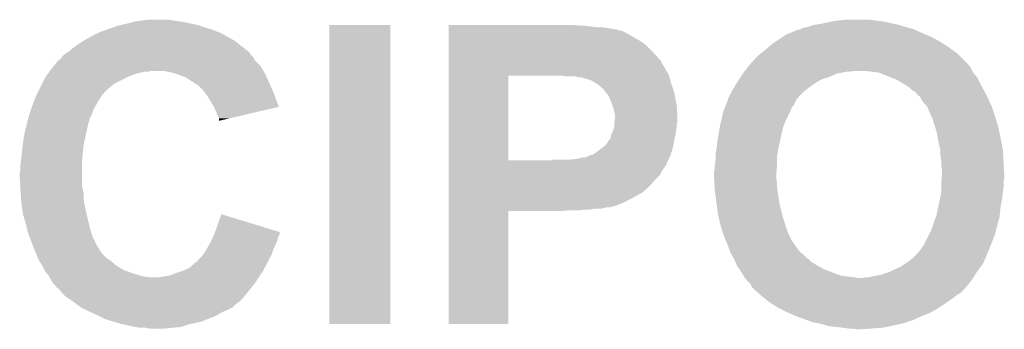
# Model space of a CAD drawing. Extents: x -1.4 to 24.2, y -3.9 to 53.4.
# Tile 44 of 56: x 1.9 to 5.1, y 41.3 to 42.3. Entities that reach past the tile are written whole.
import ezdxf

# ---------------------------------------------------------------- set-up
doc = ezdxf.new("R2010")
doc.units = 0
doc.layers.add('XSENSE_MTI-8_CLICK_V102_GTO', color=11, linetype='CONTINUOUS')

msp = doc.modelspace()

# ---------------------------------------------------------------- linework, layer by layer
at = {"layer": 'XSENSE_MTI-8_CLICK_V102_GTO'}
for points in [[(2.187582, 42.278302), (2.208532, 42.28592), (2.53492, 42.278302), (2.50952, 42.28592)], [(2.208532, 42.28592), (2.222502, 42.291), (2.50952, 42.28592), (2.494276, 42.291)], [(2.222502, 42.291), (2.233498, 42.293538), (2.494276, 42.291), (2.48666, 42.293538)], [(2.233498, 42.293538), (2.25552, 42.29862), (2.48666, 42.293538), (2.463796, 42.29862)], [(2.25552, 42.29862), (2.27584, 42.3037), (2.463796, 42.29862), (2.440938, 42.3037)], [(2.27584, 42.3037), (2.286002, 42.30624), (2.440938, 42.3037), (2.42316, 42.30624)], [(2.286002, 42.30624), (2.305052, 42.30878), (2.42316, 42.30624), (2.40538, 42.30878)], [(2.305052, 42.30878), (2.324102, 42.31132), (2.40538, 42.30878), (2.390138, 42.31132)], [(2.91592, 41.318202), (2.91594, 42.293518), (3.114018, 41.318202), (3.11404, 42.293518)], [(2.91594, 42.293518), (2.915942, 42.29354), (3.11404, 42.293518), (2.915942, 42.29354)], [(3.30456, 42.291), (3.304562, 42.29354), (3.75412, 42.291), (3.71602, 42.29354)], [(3.30456, 42.28592), (3.30456, 42.291), (3.794762, 42.28592), (3.75412, 42.291)], [(3.30456, 42.28338), (3.30456, 42.28592), (3.82778, 42.28338), (3.81, 42.28592)], [(4.457702, 42.283382), (4.46786, 42.28592), (4.811602, 42.283382), (4.802294, 42.28592)], [(4.46786, 42.28592), (4.480552, 42.28846), (4.802294, 42.28592), (4.79298, 42.28846)], [(4.480552, 42.28846), (4.480562, 42.288462), (4.79298, 42.28846), (4.792974, 42.288462)], [(4.480562, 42.288462), (4.493262, 42.29354), (4.792974, 42.288462), (4.776048, 42.29354)], [(4.493262, 42.29354), (4.5085, 42.29608), (4.776048, 42.29354), (4.76758, 42.29608)], [(4.5085, 42.29608), (4.52374, 42.29862), (4.76758, 42.29608), (4.75488, 42.29862)], [(4.52374, 42.29862), (4.5593, 42.30624), (4.75488, 42.29862), (4.716778, 42.30624)], [(4.5593, 42.30624), (4.57962, 42.30878), (4.716778, 42.30624), (4.69646, 42.30878)], [(4.57962, 42.30878), (4.599942, 42.31132), (4.69646, 42.30878), (4.67868, 42.31132)], [(2.11836, 42.245278), (2.14122, 42.25798), (2.60147, 42.245278), (2.57861, 42.25798)], [(2.14122, 42.25798), (2.16154, 42.26814), (2.57861, 42.25798), (2.560322, 42.26814)], [(2.16154, 42.26814), (2.166622, 42.27068), (2.560322, 42.26814), (2.553974, 42.27068)], [(2.166622, 42.27068), (2.187582, 42.278302), (2.553974, 42.27068), (2.53492, 42.278302)], [(3.30456, 42.28084), (3.30456, 42.28338), (3.84302, 42.28084), (3.82778, 42.28338)], [(3.30456, 42.2783), (3.30456, 42.28084), (3.853182, 42.2783), (3.84302, 42.28084)], [(3.30456, 42.278294), (3.30456, 42.2783), (3.858266, 42.278294), (3.853182, 42.2783)], [(3.30456, 42.27576), (3.30456, 42.278294), (3.860806, 42.27576), (3.858266, 42.278294)], [(3.30456, 42.275758), (3.30456, 42.27576), (3.868424, 42.275758), (3.860806, 42.27576)], [(3.30456, 42.26814), (3.30456, 42.275758), (3.883658, 42.26814), (3.868424, 42.275758)], [(3.30456, 42.25798), (3.30456, 42.26814), (3.90144, 42.25798), (3.883658, 42.26814)], [(3.30456, 42.24528), (3.30456, 42.25798), (3.9243, 42.24528), (3.90144, 42.25798)], [(4.37261, 42.2402), (4.39547, 42.25544), (4.90728, 42.2402), (4.879342, 42.25544)], [(4.39547, 42.25544), (4.4069, 42.26306), (4.879342, 42.25544), (4.861054, 42.26306)], [(4.4069, 42.26306), (4.419602, 42.26814), (4.861054, 42.26306), (4.84886, 42.26814)], [(4.419602, 42.26814), (4.432304, 42.27322), (4.84886, 42.26814), (4.837686, 42.27322)], [(4.432304, 42.27322), (4.434846, 42.273226), (4.837686, 42.27322), (4.837672, 42.273226)], [(4.434846, 42.273226), (4.437384, 42.275762), (4.837672, 42.273226), (4.832094, 42.275762)], [(4.437384, 42.275762), (4.442464, 42.2783), (4.832094, 42.275762), (4.82651, 42.2783)], [(4.442464, 42.2783), (4.450086, 42.278304), (4.82651, 42.2783), (4.826502, 42.278304)], [(4.450086, 42.278304), (4.453888, 42.28084), (4.826502, 42.278304), (4.820922, 42.28084)], [(4.453888, 42.28084), (4.457702, 42.283382), (4.820922, 42.28084), (4.811602, 42.283382)], [(2.08026, 42.21988), (2.09804, 42.23258), (2.63543, 42.21988), (2.619102, 42.23258)], [(2.09804, 42.23258), (2.114298, 42.24274), (2.619102, 42.23258), (2.606038, 42.24274)], [(2.114298, 42.24274), (2.11836, 42.245278), (2.606038, 42.24274), (2.60147, 42.245278)], [(3.30456, 42.230038), (3.30456, 42.24528), (3.947162, 42.230038), (3.9243, 42.24528)], [(3.30456, 42.20718), (3.30456, 42.230038), (3.97002, 42.20718), (3.947162, 42.230038)], [(4.3434, 42.21734), (4.349326, 42.22242), (4.942204, 42.21734), (4.935218, 42.22242)], [(4.349326, 42.22242), (4.36118, 42.23258), (4.935218, 42.22242), (4.919254, 42.23258)], [(4.36118, 42.23258), (4.37261, 42.2402), (4.919254, 42.23258), (4.90728, 42.2402)], [(2.03708, 42.181784), (2.042156, 42.189396), (2.67081, 42.181784), (2.667002, 42.189396)], [(2.042156, 42.189396), (2.042162, 42.189402), (2.667002, 42.189396), (2.666998, 42.189402)], [(2.042162, 42.189402), (2.05232, 42.19956), (2.666998, 42.189402), (2.656842, 42.19956)], [(2.05232, 42.19956), (2.052322, 42.199562), (2.656842, 42.19956), (2.656842, 42.199562)], [(2.052322, 42.199562), (2.060778, 42.204636), (2.656842, 42.199562), (2.654302, 42.204636)], [(2.060778, 42.204636), (2.065016, 42.207178), (2.654302, 42.204636), (2.65176, 42.207178)], [(2.065016, 42.207178), (2.06502, 42.20718), (2.65176, 42.207178), (2.651758, 42.20718)], [(2.06502, 42.20718), (2.08026, 42.21988), (2.651758, 42.20718), (2.63543, 42.21988)], [(3.304558, 42.18178), (3.30456, 42.20718), (3.99288, 42.18178), (3.97002, 42.20718)], [(4.3053, 42.18432), (4.315462, 42.194482), (4.980938, 42.18432), (4.970776, 42.194482)], [(4.315462, 42.194482), (4.324982, 42.202098), (4.970776, 42.194482), (4.96316, 42.202098)], [(4.324982, 42.202098), (4.32816, 42.20464), (4.96316, 42.202098), (4.959666, 42.20464)], [(4.32816, 42.20464), (4.3434, 42.21734), (4.959666, 42.20464), (4.942204, 42.21734)], [(2.00914, 42.1513), (2.017266, 42.161458), (2.695958, 42.1513), (2.689862, 42.161458)], [(2.017266, 42.161458), (2.02946, 42.1767), (2.689862, 42.161458), (2.674622, 42.1767)], [(2.02946, 42.1767), (2.032, 42.17924), (2.674622, 42.1767), (2.672082, 42.17924)], [(2.032, 42.17924), (2.032004, 42.179242), (2.672082, 42.17924), (2.672082, 42.179242)], [(2.032004, 42.179242), (2.03708, 42.181784), (2.672082, 42.179242), (2.67081, 42.181784)], [(3.304558, 42.176696), (3.304558, 42.18178), (3.99796, 42.176696), (3.99288, 42.18178)], [(3.304558, 42.169076), (3.304558, 42.176696), (4.000502, 42.169076), (3.99796, 42.176696)], [(3.304558, 42.153838), (3.304558, 42.169076), (4.01066, 42.153838), (4.000502, 42.169076)], [(4.27905, 42.153838), (4.28498, 42.16146), (5.00888, 42.153838), (5.003164, 42.16146)], [(4.28498, 42.16146), (4.287236, 42.163998), (5.003164, 42.16146), (5.00126, 42.163998)], [(4.287236, 42.163998), (4.3053, 42.18432), (5.00126, 42.163998), (4.980938, 42.18432)], [(1.988822, 42.12336), (1.990668, 42.1259), (2.25552, 42.12336), (2.2606, 42.1259)], [(1.990668, 42.1259), (1.998056, 42.136058), (2.2606, 42.1259), (2.28854, 42.136058)], [(1.998056, 42.136058), (2.00175, 42.14114), (2.28854, 42.136058), (2.311398, 42.14114)], [(2.00175, 42.14114), (2.003596, 42.143678), (2.324096, 42.14114), (2.331718, 42.143678)], [(2.003596, 42.143678), (2.003598, 42.14368), (2.331718, 42.143678), (2.377438, 42.14368)], [(2.003598, 42.14368), (2.00914, 42.1513), (2.700528, 42.14368), (2.695958, 42.1513)], [(2.402838, 42.1386), (2.377438, 42.14368), (2.703576, 42.1386), (2.700528, 42.14368)], [(2.410466, 42.136058), (2.402838, 42.1386), (2.7051, 42.136058), (2.703576, 42.1386)], [(2.4257, 42.13098), (2.410466, 42.136058), (2.707444, 42.13098), (2.7051, 42.136058)], [(2.44602, 42.12336), (2.4257, 42.13098), (2.710962, 42.12336), (2.707444, 42.13098)], [(3.304552, 41.851602), (3.304558, 42.12842), (3.50012, 41.851602), (3.500122, 42.12842)], [(3.304558, 42.143682), (3.304558, 42.153838), (4.01574, 42.143682), (4.01066, 42.153838)], [(3.304558, 42.13098), (3.304558, 42.143682), (4.023362, 42.13098), (4.01574, 42.143682)], [(3.304558, 42.12844), (3.304558, 42.13098), (4.024056, 42.12844), (4.023362, 42.13098)], [(3.304558, 42.12842), (3.304558, 42.12844), (3.500122, 42.12842), (3.64744, 42.12844)], [(3.688082, 42.1259), (3.675382, 42.12844), (4.024748, 42.1259), (4.024056, 42.12844)], [(3.728722, 42.12336), (3.718562, 42.1259), (4.02544, 42.12336), (4.024748, 42.1259)], [(4.25704, 42.12336), (4.265506, 42.13606), (4.544062, 42.12336), (4.574542, 42.13606)], [(4.265506, 42.13606), (4.2672, 42.1386), (4.574542, 42.13606), (4.588512, 42.1386)], [(4.2672, 42.1386), (4.269174, 42.14114), (4.588512, 42.1386), (4.602482, 42.14114)], [(4.269174, 42.14114), (4.27115, 42.14368), (4.615182, 42.14114), (4.625342, 42.14368)], [(4.27115, 42.14368), (4.27905, 42.153838), (5.013962, 42.14368), (5.00888, 42.153838)], [(4.709132, 42.138602), (4.66852, 42.14368), (5.0165, 42.138602), (5.013962, 42.14368)], [(4.709162, 42.138598), (4.709132, 42.138602), (5.016504, 42.138598), (5.0165, 42.138602)], [(4.72694, 42.13098), (4.709162, 42.138598), (5.022852, 42.13098), (5.016504, 42.138598)], [(4.746764, 42.123356), (4.72694, 42.13098), (5.029202, 42.123356), (5.022852, 42.13098)], [(1.967228, 42.080178), (1.97358, 42.09288), (2.186938, 42.080178), (2.20218, 42.09288)], [(1.97358, 42.09288), (1.97866, 42.10304), (2.20218, 42.09288), (2.21488, 42.10304)], [(1.97866, 42.10304), (1.988822, 42.12336), (2.21488, 42.10304), (2.25552, 42.12336)], [(2.46126, 42.113198), (2.44602, 42.12336), (2.715652, 42.113198), (2.710962, 42.12336)], [(2.473958, 42.105582), (2.46126, 42.113198), (2.719168, 42.105582), (2.715652, 42.113198)], [(2.4765, 42.10304), (2.473958, 42.105582), (2.72034, 42.10304), (2.719168, 42.105582)], [(2.479034, 42.100506), (2.4765, 42.10304), (2.721426, 42.100506), (2.72034, 42.10304)], [(2.484114, 42.1005), (2.479034, 42.100506), (2.72143, 42.1005), (2.721426, 42.100506)], [(2.501898, 42.08272), (2.484114, 42.1005), (2.72905, 42.08272), (2.72143, 42.1005)], [(3.75412, 42.11828), (3.736344, 42.12336), (4.026826, 42.11828), (4.02544, 42.12336)], [(3.769362, 42.1132), (3.75412, 42.11828), (4.02821, 42.1132), (4.026826, 42.11828)], [(3.786294, 42.10304), (3.769362, 42.1132), (4.03098, 42.10304), (4.02821, 42.1132)], [(3.794762, 42.097958), (3.786294, 42.10304), (4.032674, 42.097958), (4.03098, 42.10304)], [(3.80238, 42.09034), (3.794762, 42.097958), (4.035214, 42.09034), (4.032674, 42.097958)], [(4.234906, 42.0878), (4.23926, 42.09542), (4.47802, 42.0878), (4.488688, 42.09542)], [(4.23926, 42.09542), (4.242434, 42.1005), (4.488688, 42.09542), (4.4958, 42.1005)], [(4.242434, 42.1005), (4.248784, 42.11066), (4.4958, 42.1005), (4.511042, 42.11066)], [(4.248784, 42.11066), (4.25196, 42.11574), (4.511042, 42.11066), (4.521198, 42.11574)], [(4.25196, 42.11574), (4.253654, 42.118282), (4.521198, 42.11574), (4.526282, 42.118282)], [(4.253654, 42.118282), (4.25704, 42.12336), (4.526282, 42.118282), (4.544062, 42.12336)], [(4.75996, 42.11828), (4.746764, 42.123356), (5.03174, 42.11828), (5.029202, 42.123356)], [(4.775198, 42.11066), (4.75996, 42.11828), (5.03555, 42.11066), (5.03174, 42.11828)], [(4.7879, 42.10304), (4.775198, 42.11066), (5.03936, 42.10304), (5.03555, 42.11066)], [(4.8006, 42.09542), (4.7879, 42.10304), (5.043594, 42.09542), (5.03936, 42.10304)], [(4.81076, 42.087798), (4.8006, 42.09542), (5.047828, 42.087798), (5.043594, 42.09542)], [(1.956384, 42.057318), (1.958338, 42.062396), (2.169158, 42.057318), (2.171698, 42.062396)], [(1.958338, 42.062396), (1.95834, 42.0624), (2.171698, 42.062396), (2.1717, 42.0624)], [(1.95834, 42.0624), (1.95961, 42.064942), (2.1717, 42.0624), (2.174242, 42.064942)], [(1.95961, 42.064942), (1.967228, 42.080178), (2.174242, 42.064942), (2.186938, 42.080178)], [(2.51333, 42.06748), (2.501898, 42.08272), (2.73558, 42.06748), (2.72905, 42.08272)], [(2.51714, 42.062398), (2.51333, 42.06748), (2.737484, 42.062398), (2.73558, 42.06748)], [(2.52984, 42.04208), (2.51714, 42.062398), (2.74509, 42.04208), (2.737484, 42.062398)], [(3.810002, 42.085254), (3.80238, 42.09034), (4.03691, 42.085254), (4.035214, 42.09034)], [(3.812542, 42.08018), (3.810002, 42.085254), (4.0386, 42.08018), (4.03691, 42.085254)], [(3.815082, 42.077638), (3.812542, 42.08018), (4.039448, 42.077638), (4.0386, 42.08018)], [(3.819146, 42.072558), (3.815082, 42.077638), (4.04114, 42.072558), (4.039448, 42.077638)], [(3.825242, 42.064938), (3.819146, 42.072558), (4.042666, 42.064938), (4.04114, 42.072558)], [(3.83286, 42.049698), (3.825242, 42.064938), (4.045714, 42.049698), (4.042666, 42.064938)], [(4.217672, 42.054786), (4.22021, 42.05986), (4.445002, 42.054786), (4.447542, 42.05986)], [(4.22021, 42.05986), (4.22783, 42.0751), (4.447542, 42.05986), (4.46278, 42.0751)], [(4.22783, 42.0751), (4.2291, 42.077638), (4.46278, 42.0751), (4.465824, 42.077638)], [(4.2291, 42.077638), (4.234906, 42.0878), (4.465824, 42.077638), (4.47802, 42.0878)], [(4.818382, 42.08018), (4.81076, 42.087798), (5.05206, 42.08018), (5.047828, 42.087798)], [(4.818384, 42.080178), (4.818382, 42.08018), (5.052062, 42.080178), (5.05206, 42.08018)], [(4.82854, 42.075096), (4.818384, 42.080178), (5.054602, 42.075096), (5.052062, 42.080178)], [(4.833622, 42.067478), (4.82854, 42.075096), (5.058412, 42.067478), (5.054602, 42.075096)], [(4.838706, 42.0624), (4.833622, 42.067478), (5.06095, 42.0624), (5.058412, 42.067478)], [(4.841246, 42.062388), (4.838706, 42.0624), (5.060956, 42.062388), (5.06095, 42.0624)], [(4.845594, 42.05478), (4.841246, 42.062388), (5.06476, 42.05478), (5.060956, 42.062388)], [(1.942252, 42.01922), (1.94564, 42.02938), (2.1463, 42.01922), (2.152394, 42.02938)], [(1.94564, 42.02938), (1.946616, 42.031922), (2.152394, 42.02938), (2.15392, 42.031922)], [(1.946616, 42.031922), (1.950522, 42.042078), (2.15392, 42.031922), (2.159, 42.042078)], [(1.950522, 42.042078), (1.956384, 42.057318), (2.159, 42.042078), (2.169158, 42.057318)], [(2.538554, 42.026834), (2.52984, 42.04208), (2.750796, 42.026834), (2.74509, 42.04208)], [(3.83794, 42.03446), (3.83286, 42.049698), (4.04876, 42.03446), (4.045714, 42.049698)], [(3.84302, 42.021758), (3.83794, 42.03446), (4.049554, 42.021758), (4.04876, 42.03446)], [(4.20624, 42.024302), (4.210304, 42.034462), (4.424682, 42.024302), (4.4323, 42.034462)], [(4.210304, 42.034462), (4.214366, 42.044622), (4.4323, 42.034462), (4.43738, 42.044622)], [(4.214366, 42.044622), (4.2164, 42.049704), (4.43738, 42.044622), (4.439078, 42.049704)], [(4.2164, 42.052242), (4.216402, 42.052244), (4.439928, 42.052242), (4.43993, 42.052244)], [(4.2164, 42.049704), (4.2164, 42.052242), (4.439078, 42.049704), (4.439928, 42.052242)], [(4.216402, 42.052244), (4.217672, 42.054786), (4.43993, 42.052244), (4.445002, 42.054786)], [(4.8514, 42.04462), (4.845594, 42.05478), (5.069378, 42.04462), (5.06476, 42.05478)], [(4.86664, 42.026838), (4.8514, 42.04462), (5.07746, 42.026838), (5.069378, 42.04462)], [(1.932938, 41.988738), (1.93548, 41.998898), (2.133598, 41.988738), (2.138678, 41.998898)], [(1.93548, 41.998898), (1.937172, 42.00398), (2.138678, 41.998898), (2.14122, 42.00398)], [(1.937172, 42.00398), (1.942252, 42.01922), (2.14122, 42.00398), (2.1463, 42.01922)], [(2.54, 42.024302), (2.538554, 42.026834), (2.739956, 42.024302), (2.750796, 42.026834)], [(2.54762, 42.00652), (2.54, 42.024302), (2.663842, 42.00652), (2.739956, 42.024302)], [(2.5527, 41.99382), (2.54762, 42.00652), (2.60948, 41.99382), (2.663842, 42.00652)], [(3.84556, 42.00906), (3.84302, 42.021758), (4.050348, 42.00906), (4.049554, 42.021758)], [(3.8481, 41.998898), (3.84556, 42.00906), (4.050984, 41.998898), (4.050348, 42.00906)], [(3.8481, 41.993822), (3.8481, 41.998898), (4.0513, 41.993822), (4.050984, 41.998898)], [(4.193988, 41.98112), (4.20116, 42.0116), (4.40436, 41.98112), (4.4196, 42.0116)], [(4.20116, 42.0116), (4.201162, 42.011602), (4.4196, 42.0116), (4.4196, 42.011602)], [(4.201162, 42.011602), (4.20624, 42.024302), (4.4196, 42.011602), (4.424682, 42.024302)], [(4.87426, 42.00906), (4.86664, 42.026838), (5.083388, 42.00906), (5.07746, 42.026838)], [(4.879906, 41.99636), (4.87426, 42.00906), (5.08762, 41.99636), (5.083388, 42.00906)], [(4.884422, 41.986198), (4.879906, 41.99636), (5.090748, 41.986198), (5.08762, 41.99636)], [(1.92024, 41.93794), (1.928494, 41.970962), (2.121182, 41.93794), (2.12852, 41.970962)], [(1.928494, 41.970962), (1.932938, 41.988738), (2.12852, 41.970962), (2.133598, 41.988738)], [(2.555238, 41.988744), (2.5527, 41.99382), (2.587754, 41.988744), (2.60948, 41.99382)], [(2.55524, 41.981148), (2.555238, 41.988744), (2.55524, 41.981148), (2.587754, 41.988744)], [(3.845558, 41.970956), (3.84556, 41.973498), (4.04876, 41.970956), (4.049606, 41.973498)], [(3.845558, 41.9608), (3.845558, 41.970956), (4.04876, 41.9608), (4.04876, 41.970956)], [(3.84556, 41.973498), (3.846406, 41.978578), (4.049606, 41.973498), (4.051298, 41.978578)], [(3.846406, 41.978578), (3.8481, 41.988738), (4.051298, 41.978578), (4.051298, 41.988738)], [(3.8481, 41.988738), (3.8481, 41.993822), (4.051298, 41.988738), (4.0513, 41.993822)], [(4.189654, 41.960802), (4.191, 41.96842), (4.396742, 41.960802), (4.399598, 41.96842)], [(4.191, 41.96842), (4.193988, 41.98112), (4.399598, 41.96842), (4.40436, 41.98112)], [(4.891566, 41.96334), (4.884422, 41.986198), (5.09778, 41.96334), (5.090748, 41.986198)], [(4.89712, 41.94556), (4.891566, 41.96334), (5.10159, 41.94556), (5.09778, 41.96334)], [(1.918122, 41.92524), (1.92024, 41.93794), (2.11836, 41.92524), (2.121182, 41.93794)], [(3.83286, 41.925238), (3.8354, 41.935398), (4.042662, 41.925238), (4.044694, 41.935398)], [(3.8354, 41.935398), (3.838448, 41.943022), (4.044694, 41.935398), (4.04622, 41.943022)], [(3.838448, 41.943022), (3.845558, 41.960796), (4.04622, 41.943022), (4.048758, 41.960796)], [(3.845558, 41.960796), (3.845558, 41.9608), (4.048758, 41.960796), (4.04876, 41.9608)], [(4.18338, 41.92524), (4.186068, 41.94048), (4.388272, 41.92524), (4.39166, 41.94048)], [(4.186068, 41.94048), (4.189654, 41.960802), (4.39166, 41.94048), (4.396742, 41.960802)], [(4.900454, 41.92778), (4.89712, 41.94556), (5.1054, 41.92778), (5.10159, 41.94556)], [(1.91262, 41.88206), (1.914398, 41.899842), (2.1115, 41.88206), (2.11328, 41.899842)], [(1.914398, 41.899842), (1.91516, 41.90746), (2.11328, 41.899842), (2.114802, 41.90746)], [(1.91516, 41.90746), (1.918122, 41.92524), (2.114802, 41.90746), (2.11836, 41.92524)], [(3.80492, 41.89222), (3.817618, 41.902378), (4.03606, 41.89222), (4.03809, 41.902378)], [(3.817618, 41.902378), (3.825236, 41.912534), (4.03809, 41.902378), (4.040122, 41.912534)], [(3.825236, 41.912534), (3.82524, 41.915074), (4.040122, 41.912534), (4.04063, 41.915074)], [(3.82524, 41.915074), (3.830318, 41.92016), (4.04063, 41.915074), (4.041646, 41.92016)], [(3.830318, 41.92016), (3.83286, 41.925238), (4.041646, 41.92016), (4.042662, 41.925238)], [(4.1783, 41.88714), (4.182364, 41.91762), (4.380482, 41.88714), (4.38658, 41.91762)], [(4.182364, 41.91762), (4.18338, 41.92524), (4.38658, 41.91762), (4.388272, 41.92524)], [(4.90474, 41.90492), (4.900454, 41.92778), (5.109972, 41.90492), (5.1054, 41.92778)], [(4.90855, 41.88968), (4.90474, 41.90492), (5.11302, 41.88968), (5.109972, 41.90492)], [(1.91008, 41.8592), (1.911772, 41.87444), (2.109468, 41.8592), (2.11074, 41.87444)], [(1.911772, 41.87444), (1.91262, 41.88206), (2.11074, 41.87444), (2.1115, 41.88206)], [(3.754116, 41.86174), (3.761734, 41.866816), (4.0259, 41.86174), (4.028438, 41.866816)], [(3.761734, 41.866816), (3.764276, 41.86682), (4.028438, 41.866816), (4.02844, 41.86682)], [(3.764276, 41.86682), (3.76936, 41.86936), (4.02844, 41.86682), (4.029202, 41.86936)], [(3.76936, 41.86936), (3.77698, 41.8719), (4.029202, 41.86936), (4.029964, 41.8719)], [(3.77698, 41.8719), (3.7846, 41.87698), (4.029964, 41.8719), (4.031488, 41.87698)], [(3.7846, 41.87698), (3.80492, 41.89222), (4.031488, 41.87698), (4.03606, 41.89222)], [(4.17576, 41.86936), (4.1783, 41.88714), (4.376926, 41.86936), (4.380482, 41.88714)], [(4.17576, 41.866822), (4.17576, 41.86936), (4.37642, 41.866822), (4.376926, 41.86936)], [(4.17576, 41.851582), (4.17576, 41.866822), (4.37642, 41.851582), (4.37642, 41.866822)], [(4.90982, 41.884598), (4.90855, 41.88968), (5.113338, 41.884598), (5.11302, 41.88968)], [(4.90982, 41.866818), (4.90982, 41.884598), (5.11445, 41.866818), (5.113338, 41.884598)], [(4.91236, 41.851578), (4.90982, 41.866818), (5.115402, 41.851578), (5.11445, 41.866818)], [(1.90754, 41.83888), (1.908174, 41.843962), (2.1082, 41.83888), (2.1082, 41.843962)], [(1.90754, 41.821102), (1.90754, 41.83888), (2.1082, 41.821102), (2.1082, 41.83888)], [(1.908174, 41.843962), (1.91008, 41.8592), (2.1082, 41.843962), (2.109468, 41.8592)], [(3.30455, 41.841416), (3.304552, 41.85158), (4.01574, 41.841416), (4.02082, 41.85158)], [(3.30455, 41.838874), (3.30455, 41.841416), (4.015736, 41.838874), (4.01574, 41.841416)], [(3.30455, 41.83126), (3.30455, 41.838874), (4.01066, 41.83126), (4.015736, 41.838874)], [(3.304552, 41.85158), (3.304552, 41.851602), (3.637276, 41.85158), (3.50012, 41.851602)], [(3.637276, 41.85158), (3.644898, 41.854118), (4.02082, 41.85158), (4.02209, 41.854118)], [(3.644898, 41.854118), (3.695702, 41.85412), (4.02209, 41.854118), (4.02209, 41.85412)], [(3.695702, 41.85412), (3.721098, 41.85666), (4.02209, 41.85412), (4.02336, 41.85666)], [(3.721098, 41.85666), (3.743958, 41.86174), (4.02336, 41.85666), (4.0259, 41.86174)], [(4.17322, 41.836342), (4.17576, 41.851582), (4.37642, 41.836342), (4.37642, 41.851582)], [(4.17322, 41.836338), (4.17322, 41.836342), (4.37642, 41.836338), (4.37642, 41.836342)], [(4.17322, 41.823642), (4.17322, 41.836338), (4.37536, 41.823642), (4.37642, 41.836338)], [(4.91236, 41.84904), (4.91236, 41.851578), (5.11556, 41.84904), (5.115402, 41.851578)], [(4.91236, 41.836338), (4.91236, 41.84904), (5.116308, 41.836338), (5.11556, 41.84904)], [(4.9149, 41.823638), (4.91236, 41.836338), (5.117056, 41.823638), (5.116308, 41.836338)], [(1.905, 41.808402), (1.90754, 41.821102), (2.1082, 41.808402), (2.1082, 41.821102)], [(1.905, 41.798238), (1.905, 41.808402), (2.1082, 41.798238), (2.1082, 41.808402)], [(3.30455, 41.821098), (3.30455, 41.83126), (4.00304, 41.821098), (4.01066, 41.83126)], [(3.30455, 41.80586), (3.30455, 41.821098), (3.995418, 41.80586), (4.00304, 41.821098)], [(3.30455, 41.79316), (3.30455, 41.80586), (3.98272, 41.79316), (3.995418, 41.80586)], [(4.17068, 41.813482), (4.17322, 41.823642), (4.374514, 41.813482), (4.37536, 41.823642)], [(4.17068, 41.80586), (4.17068, 41.813482), (4.37388, 41.80586), (4.374514, 41.813482)], [(4.17068, 41.798238), (4.17068, 41.80586), (4.37388, 41.798238), (4.37388, 41.80586)], [(4.91384, 41.795698), (4.914688, 41.805862), (5.1181, 41.795698), (5.1181, 41.805862)], [(4.914688, 41.805862), (4.9149, 41.8084), (5.1181, 41.805862), (5.117952, 41.8084)], [(4.9149, 41.8084), (4.9149, 41.823638), (5.117952, 41.8084), (5.117056, 41.823638)], [(1.906794, 41.767758), (1.905, 41.798238), (2.1082, 41.767758), (2.1082, 41.798238)], [(3.304548, 41.76014), (3.30455, 41.77538), (3.95224, 41.76014), (3.967482, 41.77538)], [(3.30455, 41.77538), (3.30455, 41.79316), (3.967482, 41.77538), (3.98272, 41.79316)], [(4.171158, 41.790622), (4.17068, 41.798238), (4.37388, 41.790622), (4.37388, 41.798238)], [(4.171792, 41.780462), (4.171158, 41.790622), (4.37642, 41.780462), (4.37388, 41.790622)], [(4.172744, 41.765222), (4.171792, 41.780462), (4.37642, 41.765222), (4.37642, 41.780462)], [(4.91236, 41.777922), (4.912782, 41.782998), (5.11556, 41.777922), (5.11556, 41.782998)], [(4.91236, 41.76522), (4.91236, 41.777922), (5.11556, 41.76522), (5.11556, 41.777922)], [(4.912782, 41.782998), (4.91384, 41.795698), (5.11556, 41.782998), (5.1181, 41.795698)], [(1.90754, 41.75506), (1.906794, 41.767758), (2.111376, 41.75506), (2.1082, 41.767758)], [(1.90805, 41.747438), (1.90754, 41.75506), (2.11328, 41.747438), (2.111376, 41.75506)], [(1.909234, 41.72966), (1.90805, 41.747438), (2.11328, 41.72966), (2.11328, 41.747438)], [(3.304548, 41.7449), (3.304548, 41.76014), (3.934454, 41.7449), (3.95224, 41.76014)], [(3.304548, 41.744896), (3.304548, 41.7449), (3.931914, 41.744896), (3.934454, 41.7449)], [(3.304548, 41.73982), (3.304548, 41.744896), (3.924298, 41.73982), (3.931914, 41.744896)], [(3.304548, 41.73474), (3.304548, 41.73982), (3.914142, 41.73474), (3.924298, 41.73982)], [(4.17322, 41.7576), (4.172744, 41.765222), (4.37751, 41.7576), (4.37642, 41.765222)], [(4.17449, 41.74744), (4.17322, 41.7576), (4.37896, 41.74744), (4.37751, 41.7576)], [(4.176396, 41.7322), (4.17449, 41.74744), (4.3815, 41.7322), (4.37896, 41.74744)], [(4.907788, 41.724582), (4.91236, 41.747438), (5.11048, 41.724582), (5.113336, 41.747438)], [(4.91236, 41.747438), (4.91236, 41.76522), (5.113336, 41.747438), (5.11556, 41.76522)], [(1.91008, 41.71696), (1.909234, 41.72966), (2.114868, 41.71696), (2.11328, 41.72966)], [(1.911098, 41.70934), (1.91008, 41.71696), (2.11582, 41.70934), (2.114868, 41.71696)], [(1.91516, 41.678862), (1.911098, 41.70934), (2.122992, 41.678862), (2.11582, 41.70934)], [(3.304548, 41.72712), (3.304548, 41.73474), (3.90144, 41.72712), (3.914142, 41.73474)], [(3.304548, 41.71188), (3.304548, 41.72712), (3.87096, 41.71188), (3.90144, 41.72712)], [(3.304548, 41.704262), (3.304548, 41.71188), (3.850642, 41.704262), (3.87096, 41.71188)], [(4.1783, 41.71696), (4.176396, 41.7322), (4.383406, 41.71696), (4.3815, 41.7322)], [(4.178978, 41.711882), (4.1783, 41.71696), (4.38404, 41.711882), (4.383406, 41.71696)], [(4.18338, 41.67886), (4.178978, 41.711882), (4.392296, 41.67886), (4.38404, 41.711882)], [(4.9022, 41.69918), (4.90728, 41.72204), (5.10586, 41.69918), (5.110016, 41.72204)], [(4.90728, 41.72204), (4.907788, 41.724582), (5.110016, 41.72204), (5.11048, 41.724582)], [(1.92532, 41.6433), (1.91516, 41.678862), (2.13136, 41.6433), (2.122992, 41.678862)], [(2.55016, 41.638218), (2.56288, 41.676316), (2.687076, 41.638218), (2.56288, 41.676316)], [(3.30454, 41.318202), (3.304548, 41.686458), (3.500098, 41.318202), (3.50012, 41.686458)], [(3.304548, 41.69918), (3.304548, 41.704262), (3.832858, 41.69918), (3.850642, 41.704262)], [(3.304548, 41.699178), (3.304548, 41.69918), (3.820158, 41.699178), (3.832858, 41.69918)], [(3.304548, 41.696642), (3.304548, 41.699178), (3.81254, 41.696642), (3.820158, 41.699178)], [(3.304548, 41.6941), (3.304548, 41.696642), (3.802378, 41.6941), (3.81254, 41.696642)], [(3.304548, 41.69156), (3.304548, 41.6941), (3.766818, 41.69156), (3.779518, 41.6941)], [(3.304548, 41.68902), (3.304548, 41.69156), (3.733798, 41.68902), (3.75158, 41.69156)], [(3.304548, 41.68648), (3.304548, 41.68902), (3.675378, 41.68648), (3.6957, 41.68902)], [(3.304548, 41.686458), (3.304548, 41.68648), (3.50012, 41.686458), (3.675378, 41.68648)], [(4.185014, 41.67124), (4.18338, 41.67886), (4.3942, 41.67124), (4.392296, 41.67886)], [(4.897118, 41.673778), (4.901692, 41.696642), (5.10332, 41.673778), (5.1054, 41.696642)], [(4.901692, 41.696642), (4.9022, 41.69918), (5.1054, 41.696642), (5.10586, 41.69918)], [(1.9304, 41.622982), (1.92532, 41.6433), (2.13614, 41.622982), (2.13136, 41.6433)], [(4.191, 41.6433), (4.185014, 41.67124), (4.402932, 41.6433), (4.3942, 41.67124)], [(4.19491, 41.630598), (4.191, 41.6433), (4.4069, 41.630598), (4.402932, 41.6433)], [(4.885872, 41.64076), (4.889502, 41.653462), (5.09524, 41.64076), (5.098704, 41.653462)], [(4.889502, 41.653462), (4.895212, 41.668698), (5.098704, 41.653462), (5.10286, 41.668698)], [(4.895212, 41.668698), (4.897118, 41.673778), (5.10286, 41.668698), (5.10332, 41.673778)], [(1.93294, 41.612822), (1.9304, 41.622982), (2.139528, 41.612822), (2.13614, 41.622982)], [(1.937826, 41.60012), (1.93294, 41.612822), (2.14376, 41.60012), (2.139528, 41.612822)], [(2.53746, 41.6052), (2.53941, 41.610274), (2.749972, 41.6052), (2.753356, 41.610274)], [(2.53941, 41.610274), (2.542338, 41.617884), (2.753356, 41.610274), (2.75336, 41.617884)], [(2.542338, 41.617884), (2.55016, 41.638218), (2.75336, 41.617884), (2.687076, 41.638218)], [(4.20116, 41.61028), (4.19491, 41.630598), (4.41452, 41.61028), (4.4069, 41.630598)], [(4.20116, 41.610278), (4.20116, 41.61028), (4.414522, 41.610278), (4.41452, 41.61028)], [(4.209626, 41.589962), (4.20116, 41.610278), (4.42468, 41.589962), (4.414522, 41.610278)], [(4.86918, 41.602662), (4.872988, 41.610278), (5.084688, 41.602662), (5.087618, 41.610278)], [(4.872988, 41.610278), (4.8768, 41.6179), (5.087618, 41.610278), (5.089522, 41.6179)], [(4.8768, 41.6179), (4.88442, 41.635678), (5.089522, 41.6179), (5.093968, 41.635678)], [(4.88442, 41.635678), (4.885872, 41.64076), (5.093968, 41.635678), (5.09524, 41.64076)], [(1.94564, 41.579802), (1.937826, 41.60012), (2.15392, 41.579802), (2.14376, 41.60012)], [(1.94564, 41.5798), (1.94564, 41.579802), (2.153922, 41.5798), (2.15392, 41.579802)], [(1.952752, 41.56202), (1.94564, 41.5798), (2.16408, 41.56202), (2.153922, 41.5798)], [(2.523348, 41.57726), (2.52476, 41.5798), (2.74066, 41.57726), (2.741674, 41.5798)], [(2.52476, 41.5798), (2.529838, 41.589958), (2.741674, 41.5798), (2.745738, 41.589958)], [(2.529838, 41.589958), (2.536188, 41.602658), (2.745738, 41.589958), (2.748278, 41.602658)], [(2.536188, 41.602658), (2.53746, 41.6052), (2.748278, 41.602658), (2.749972, 41.6052)], [(4.21386, 41.579798), (4.209626, 41.589962), (4.43194, 41.579798), (4.42468, 41.589962)], [(4.223098, 41.5544), (4.21386, 41.579798), (4.45008, 41.5544), (4.43194, 41.579798)], [(4.856478, 41.57726), (4.86156, 41.589962), (5.07492, 41.57726), (5.079804, 41.589962)], [(4.86156, 41.589962), (4.86918, 41.602662), (5.079804, 41.589962), (5.084688, 41.602662)], [(1.958848, 41.54678), (1.952752, 41.56202), (2.17425, 41.54678), (2.16408, 41.56202)], [(1.958858, 41.546758), (1.958848, 41.54678), (2.17678, 41.546758), (2.17425, 41.54678)], [(1.959868, 41.544234), (1.958858, 41.546758), (2.176786, 41.544234), (2.17678, 41.546758)], [(2.49936, 41.53916), (2.504802, 41.54678), (2.72415, 41.53916), (2.72796, 41.54678)], [(2.504802, 41.54678), (2.512062, 41.55694), (2.72796, 41.54678), (2.731346, 41.55694)], [(2.512062, 41.55694), (2.514882, 41.562018), (2.731346, 41.55694), (2.73304, 41.562018)], [(2.514882, 41.562018), (2.523348, 41.57726), (2.73304, 41.562018), (2.74066, 41.57726)], [(4.22402, 41.551862), (4.223098, 41.5544), (4.45262, 41.551862), (4.45008, 41.5544)], [(4.225432, 41.549322), (4.22402, 41.551862), (4.45516, 41.549322), (4.45262, 41.551862)], [(4.226842, 41.546782), (4.225432, 41.549322), (4.460236, 41.546782), (4.45516, 41.549322)], [(4.233898, 41.534082), (4.226842, 41.546782), (4.47294, 41.534082), (4.460236, 41.546782)], [(4.82346, 41.53662), (4.841234, 41.554394), (5.057984, 41.53662), (5.065392, 41.554394)], [(4.841234, 41.554394), (4.84124, 41.556934), (5.065392, 41.554394), (5.06645, 41.556934)], [(4.84124, 41.556934), (4.846318, 41.56202), (5.06645, 41.556934), (5.068568, 41.56202)], [(4.846318, 41.56202), (4.84886, 41.567098), (5.068568, 41.56202), (5.070684, 41.567098)], [(4.84886, 41.567098), (4.856478, 41.577258), (5.070684, 41.567098), (5.074918, 41.577258)], [(4.856478, 41.577258), (4.856478, 41.57726), (5.074918, 41.577258), (5.07492, 41.57726)], [(1.963928, 41.53408), (1.959868, 41.544234), (2.18694, 41.53408), (2.176786, 41.544234)], [(1.96596, 41.529), (1.963928, 41.53408), (2.194562, 41.529), (2.18694, 41.53408)], [(1.969136, 41.52392), (1.96596, 41.529), (2.202182, 41.52392), (2.194562, 41.529)], [(1.97866, 41.508678), (1.969136, 41.52392), (2.219962, 41.508678), (2.202182, 41.52392)], [(2.458722, 41.501062), (2.479044, 41.518842), (2.704254, 41.501062), (2.713736, 41.518842)], [(2.479044, 41.518842), (2.48412, 41.521384), (2.713736, 41.518842), (2.715092, 41.521384)], [(2.48412, 41.521384), (2.487506, 41.52646), (2.715092, 41.521384), (2.7178, 41.52646)], [(2.487506, 41.52646), (2.489202, 41.529002), (2.7178, 41.52646), (2.71907, 41.529002)], [(2.489202, 41.529002), (2.49936, 41.53916), (2.71907, 41.529002), (2.72415, 41.53916)], [(4.23672, 41.529), (4.233898, 41.534082), (4.479714, 41.529), (4.47294, 41.534082)], [(4.23785, 41.52646), (4.23672, 41.529), (4.483098, 41.52646), (4.479714, 41.529)], [(4.241236, 41.518842), (4.23785, 41.52646), (4.490718, 41.518842), (4.483098, 41.52646)], [(4.244624, 41.51122), (4.241236, 41.518842), (4.50342, 41.51122), (4.490718, 41.518842)], [(4.77774, 41.5036), (4.796786, 41.516298), (5.040282, 41.5036), (5.049518, 41.516298)], [(4.796786, 41.516298), (4.80822, 41.52392), (5.049518, 41.516298), (5.052692, 41.52392)], [(4.80822, 41.52392), (4.82346, 41.53662), (5.052692, 41.52392), (5.057984, 41.53662)], [(1.98628, 41.49344), (1.97866, 41.508678), (2.24536, 41.49344), (2.219962, 41.508678)], [(1.988818, 41.488364), (1.98628, 41.49344), (2.259322, 41.488364), (2.24536, 41.49344)], [(1.993052, 41.483282), (1.988818, 41.488364), (2.2733, 41.483282), (2.259322, 41.488364)], [(2.00152, 41.47312), (1.993052, 41.483282), (2.308862, 41.47312), (2.2733, 41.483282)], [(2.392684, 41.475662), (2.413, 41.48328), (2.689014, 41.475662), (2.694092, 41.48328)], [(2.413, 41.48328), (2.428238, 41.48836), (2.694092, 41.48328), (2.69748, 41.48836)], [(2.428238, 41.48836), (2.435858, 41.4909), (2.69748, 41.48836), (2.698834, 41.4909)], [(2.435858, 41.4909), (2.458722, 41.501062), (2.698834, 41.4909), (2.704254, 41.501062)], [(4.24688, 41.50614), (4.244624, 41.51122), (4.512734, 41.50614), (4.50342, 41.51122)], [(4.254138, 41.49598), (4.24688, 41.50614), (4.531358, 41.49598), (4.512734, 41.50614)], [(4.25958, 41.488362), (4.254138, 41.49598), (4.551166, 41.488362), (4.531358, 41.49598)], [(4.262484, 41.48328), (4.25958, 41.488362), (4.56438, 41.48328), (4.551166, 41.488362)], [(4.266836, 41.475662), (4.262484, 41.48328), (4.584696, 41.475662), (4.56438, 41.48328)], [(4.71424, 41.4782), (4.744718, 41.48836), (5.022734, 41.4782), (5.0292, 41.48836)], [(4.744718, 41.48836), (4.75996, 41.49598), (5.0292, 41.48836), (5.03474, 41.49598)], [(4.75996, 41.49598), (4.77774, 41.5036), (5.03474, 41.49598), (5.040282, 41.5036)], [(2.00152, 41.473118), (2.00152, 41.47312), (2.308876, 41.473118), (2.308862, 41.47312)], [(2.00279, 41.47058), (2.00152, 41.473118), (2.326642, 41.47058), (2.308876, 41.473118)], [(2.00914, 41.457882), (2.00279, 41.47058), (2.67716, 41.457882), (2.685626, 41.47058)], [(2.014858, 41.45026), (2.00914, 41.457882), (2.67208, 41.45026), (2.67716, 41.457882)], [(2.01676, 41.447722), (2.014858, 41.45026), (2.670048, 41.447722), (2.67208, 41.45026)], [(2.359662, 41.47058), (2.3749, 41.47312), (2.685626, 41.47058), (2.68732, 41.47312)], [(2.3749, 41.47312), (2.392684, 41.475662), (2.68732, 41.47312), (2.689014, 41.475662)], [(4.268288, 41.47312), (4.266836, 41.475662), (4.60248, 41.47312), (4.584696, 41.475662)], [(4.269738, 41.470582), (4.268288, 41.47312), (4.625322, 41.470582), (4.60248, 41.47312)], [(4.26974, 41.47058), (4.269738, 41.470582), (4.62534, 41.47058), (4.625322, 41.470582)], [(4.271772, 41.46804), (4.26974, 41.47058), (4.64566, 41.46804), (4.62534, 41.47058)], [(4.277868, 41.46042), (4.271772, 41.46804), (5.01142, 41.46042), (5.016268, 41.46804)], [(4.279898, 41.457882), (4.277868, 41.46042), (5.009342, 41.457882), (5.01142, 41.46042)], [(4.290058, 41.44772), (4.279898, 41.457882), (5.001024, 41.44772), (5.009342, 41.457882)], [(4.655818, 41.46804), (4.665978, 41.47058), (5.016268, 41.46804), (5.017884, 41.47058)], [(4.676138, 41.47058), (4.6863, 41.47312), (5.017884, 41.47058), (5.0195, 41.47312)], [(4.6863, 41.47312), (4.71424, 41.4782), (5.0195, 41.47312), (5.022734, 41.4782)], [(2.024378, 41.4401), (2.01676, 41.447722), (2.663952, 41.4401), (2.670048, 41.447722)], [(2.026914, 41.435034), (2.024378, 41.4401), (2.659898, 41.435034), (2.663952, 41.4401)], [(2.029454, 41.43502), (2.026914, 41.435034), (2.659888, 41.43502), (2.659898, 41.435034)], [(2.050036, 41.41216), (2.029454, 41.43502), (2.6416, 41.41216), (2.659888, 41.43502)], [(4.295138, 41.437564), (4.290058, 41.44772), (4.992712, 41.437564), (5.001024, 41.44772)], [(4.30022, 41.43248), (4.295138, 41.437564), (4.988552, 41.43248), (4.992712, 41.437564)], [(4.300236, 41.432466), (4.30022, 41.43248), (4.986014, 41.432466), (4.988552, 41.43248)], [(4.305866, 41.4274), (4.300236, 41.432466), (4.983478, 41.4274), (4.986014, 41.432466)], [(4.314334, 41.419778), (4.305866, 41.4274), (4.975858, 41.419778), (4.983478, 41.4274)], [(4.322798, 41.41216), (4.314334, 41.419778), (4.96316, 41.41216), (4.975858, 41.419778)], [(2.05232, 41.409622), (2.050036, 41.41216), (2.639424, 41.409622), (2.6416, 41.41216)], [(2.074096, 41.394378), (2.05232, 41.409622), (2.626358, 41.394378), (2.639424, 41.409622)], [(2.07772, 41.39184), (2.074096, 41.394378), (2.622974, 41.39184), (2.626358, 41.394378)], [(2.095188, 41.379138), (2.07772, 41.39184), (2.60604, 41.379138), (2.622974, 41.39184)], [(4.32562, 41.40962), (4.322798, 41.41216), (4.959984, 41.40962), (4.96316, 41.41216)], [(4.335146, 41.402), (4.32562, 41.40962), (4.95046, 41.402), (4.959984, 41.40962)], [(4.347846, 41.39184), (4.335146, 41.402), (4.93522, 41.39184), (4.95046, 41.402)], [(4.35102, 41.3893), (4.347846, 41.39184), (4.931664, 41.3893), (4.93522, 41.39184)], [(4.366988, 41.37914), (4.35102, 41.3893), (4.91744, 41.37914), (4.931664, 41.3893)], [(2.10566, 41.371522), (2.095188, 41.379138), (2.59842, 41.371522), (2.60604, 41.379138)], [(2.105668, 41.371518), (2.10566, 41.371522), (2.598416, 41.371518), (2.59842, 41.371522)], [(2.125982, 41.36136), (2.105668, 41.371518), (2.5781, 41.36136), (2.598416, 41.371518)], [(2.13106, 41.35882), (2.125982, 41.36136), (2.571748, 41.35882), (2.5781, 41.36136)], [(2.136648, 41.35628), (2.13106, 41.35882), (2.565398, 41.35628), (2.571748, 41.35882)], [(2.153412, 41.34866), (2.136648, 41.35628), (2.5527, 41.34866), (2.565398, 41.35628)], [(4.37896, 41.371522), (4.366988, 41.37914), (4.905248, 41.371522), (4.91744, 41.37914)], [(4.38912, 41.366442), (4.37896, 41.371522), (4.89712, 41.366442), (4.905248, 41.371522)], [(4.40944, 41.35628), (4.38912, 41.366442), (4.87883, 41.35628), (4.89712, 41.366442)], [(4.41503, 41.35374), (4.40944, 41.35628), (4.87426, 41.35374), (4.87883, 41.35628)], [(4.437382, 41.34358), (4.41503, 41.35374), (4.84886, 41.34358), (4.87426, 41.35374)], [(2.159, 41.34612), (2.153412, 41.34866), (2.54762, 41.34612), (2.5527, 41.34866)], [(2.16916, 41.34104), (2.159, 41.34612), (2.53746, 41.34104), (2.54762, 41.34612)], [(2.1844, 41.33342), (2.16916, 41.34104), (2.51714, 41.33342), (2.53746, 41.34104)], [(2.209802, 41.3258), (2.1844, 41.33342), (2.499358, 41.3258), (2.51714, 41.33342)], [(2.235202, 41.31818), (2.209802, 41.3258), (2.465076, 41.31818), (2.499358, 41.3258)], [(4.47231, 41.33088), (4.437382, 41.34358), (4.820918, 41.33088), (4.84886, 41.34358)], [(4.49326, 41.323262), (4.47231, 41.33088), (4.79806, 41.323262), (4.820918, 41.33088)], [(4.507226, 41.320722), (4.49326, 41.323262), (4.79044, 41.320722), (4.79806, 41.323262)], [(4.5212, 41.31818), (4.507226, 41.320722), (4.779426, 41.31818), (4.79044, 41.320722)], [(2.246642, 41.315638), (2.235202, 41.31818), (2.45364, 41.315638), (2.465076, 41.31818)], [(2.280922, 41.30802), (2.246642, 41.315638), (2.430778, 41.30802), (2.45364, 41.315638)], [(2.2987, 41.30548), (2.280922, 41.30802), (2.40284, 41.30548), (2.430778, 41.30802)], [(2.329178, 41.30294), (2.316478, 41.30548), (2.377442, 41.30294), (2.40284, 41.30548)], [(3.114018, 41.31818), (2.91592, 41.318202), (3.114018, 41.31818), (3.114018, 41.318202)], [(3.500098, 41.31818), (3.30454, 41.318202), (3.500098, 41.31818), (3.500098, 41.318202)], [(4.538132, 41.3131), (4.5212, 41.31818), (4.75742, 41.3131), (4.779426, 41.31818)], [(4.546598, 41.31056), (4.538132, 41.3131), (4.745566, 41.31056), (4.75742, 41.3131)], [(4.572, 41.30802), (4.546598, 41.31056), (4.733712, 41.30802), (4.745566, 41.31056)], [(4.59232, 41.30548), (4.572, 41.30802), (4.72186, 41.30548), (4.733712, 41.30802)], [(4.6101, 41.30294), (4.59232, 41.30548), (4.68376, 41.30294), (4.72186, 41.30548)], [(4.635498, 41.3004), (4.625338, 41.30294), (4.645662, 41.3004), (4.68376, 41.30294)]]:
    msp.add_solid(points, dxfattribs=at)

doc.saveas('drawing.dxf')
